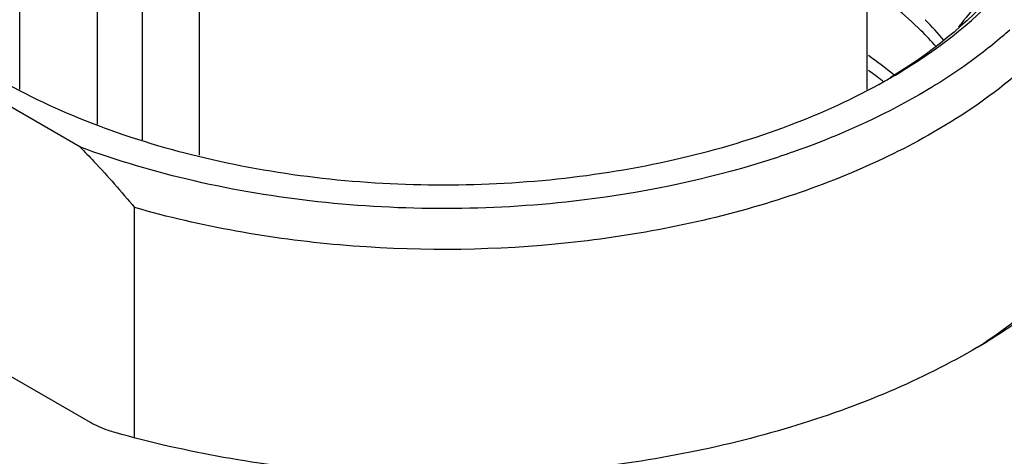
# Model space of a CAD drawing. Header units: inches. Extents: x 0 to 34, y 0 to 22.
# Tile 84 of 103: x 29.573 to 29.95, y 18.556 to 18.723. Entities that reach past the tile are written whole.
import ezdxf

# ---------------------------------------------------------------- set-up
doc = ezdxf.new("R2010")
doc.units = ezdxf.units.IN
doc.header["$LTSCALE"] = 1.87
doc.header["$MEASUREMENT"] = 0
doc.layers.get('0').update_dxf_attribs({"linetype": 'CONTINUOUS'})

msp = doc.modelspace()

# ---------------------------------------------------------------- linework, layer by layer
at = {"color": 7, "linetype": 'CONTINUOUS'}
for p, q in [((29.5728443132, 18.6962428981), (29.5728443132, 18.8380147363)), ((29.8976474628, 18.6962320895), (29.8976474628, 18.8380147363)), ((29.619714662, 18.8034551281), (29.619714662, 18.6768607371)), ((29.6025889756, 18.6829238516), (29.6025889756, 18.7839236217)), ((29.6415633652, 18.7614202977), (29.6415633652, 18.6709942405)), ((29.5958772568, 18.6741663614), (29.5182772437, 18.7189716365)), ((29.9038677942, 18.6992915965), (29.9035242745, 18.6995561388)), ((29.6168011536, 18.5626813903), (29.6168011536, 18.6509499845)), ((29.5999160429, 18.5684881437), (29.483615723, 18.6356384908)), ((29.9434610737, 18.5996193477), (29.9432902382, 18.5995059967))]:
    msp.add_line(p, q, dxfattribs=at)
for centre, radius, start, end in [((29.8257591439, 18.6308878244), 0.1317308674, 39.6470325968, 44.3655426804), ((29.8357834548, 18.84851047), 0.1741737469, 310.7176236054, 312.0272327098), ((29.7966446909, 18.5662968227), 0.1753745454, 50.6451101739, 54.6371497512), ((29.7955388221, 18.5589380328), 0.1772972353, 52.4781089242, 54.637407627), ((29.7914267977, 18.8998187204), 0.2300532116, 299.3992519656, 299.995606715), ((29.8122573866, 18.7971961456), 0.2371729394, 302.5808121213, 303.5371866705), ((29.8063544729, 18.8253397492), 0.2642925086, 300.3761537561, 301.2775256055)]:
    msp.add_arc(centre, radius, start, end, dxfattribs=at)
for points, knots in [([(30.0009937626, 18.7883061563), (30.0009936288, 18.7832748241), (30.0001190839, 18.7730962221), (29.994832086, 18.7526903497), (29.9812598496, 18.7276699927), (29.9559821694, 18.701116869), (29.9348232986, 18.6865433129), (29.9231581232, 18.6798079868)], [0, 0, 0, 0, 0.1081648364, 0.2183691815, 0.4513743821, 0.7104185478, 1, 1, 1, 1]), ([(30.0010270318, 18.7769204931), (30.0060708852, 18.769842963), (30.0146218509, 18.7551310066), (30.022079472, 18.7312118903), (30.0234145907, 18.7068040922), (30.0185589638, 18.6825940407), (30.0077247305, 18.6592070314), (29.9912727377, 18.6371295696), (29.969624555, 18.6167552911), (29.952699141, 18.6050044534), (29.9435708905, 18.5994588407)], [0, 0, 0, 0, 0.122538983, 0.2379200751, 0.3500742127, 0.4635348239, 0.5825846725, 0.7105318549, 0.8494046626, 1, 1, 1, 1]), ([(29.9064381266, 18.7005779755), (29.9119386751, 18.7037532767), (29.9316502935, 18.7162471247), (29.9493283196, 18.7324372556), (29.9591938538, 18.7462964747)], [0, 0, 0, 0, 0.2718488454, 1, 1, 1, 1]), ([(29.9569625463, 18.7475640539), (29.9541207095, 18.7431000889), (29.9403022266, 18.7245487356), (29.9217208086, 18.7099318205), (29.9065335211, 18.7006976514)], [0, 0, 0, 0, 0.2294191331, 1, 1, 1, 1]), ([(29.9502700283, 18.747828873), (29.9492392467, 18.7454186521), (29.9445078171, 18.7355641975), (29.9381143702, 18.7265465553), (29.9326655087, 18.7202846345)], [0, 0, 0, 0, 0.2400078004, 1, 1, 1, 1]), ([(29.9241091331, 18.7127397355), (29.9222661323, 18.7148067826), (29.9142980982, 18.7231886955), (29.9053159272, 18.7305793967), (29.8981493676, 18.7356694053)], [0, 0, 0, 0, 0.2395727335, 1, 1, 1, 1]), ([(29.9494024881, 18.7164983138), (29.9470410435, 18.7144656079), (29.9369895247, 18.7062650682), (29.9261228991, 18.6990845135), (29.9175903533, 18.6941579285)], [0, 0, 0, 0, 0.2402601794, 1, 1, 1, 1]), ([(30.011098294, 18.7070861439), (30.0112545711, 18.7022137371), (30.0107840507, 18.6923613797), (30.0077238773, 18.6777260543), (30.00234652, 18.6633361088), (29.9947123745, 18.6493221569), (29.9848968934, 18.6357960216), (29.968607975, 18.6181067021), (29.9539766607, 18.6066031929), (29.9434610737, 18.5996193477)], [0, 0, 0, 0, 0.1103240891, 0.2221118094, 0.3370823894, 0.4567166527, 0.5821842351, 0.7143186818, 1, 1, 1, 1]), ([(29.5661439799, 18.6993857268), (29.577808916, 18.692813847), (29.6032194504, 18.6812275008), (29.644475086, 18.66891201), (29.6890269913, 18.661336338), (29.7352539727, 18.6587821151), (29.7814807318, 18.6613383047), (29.8260326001, 18.66891538), (29.8672860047, 18.6812333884), (29.8926950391, 18.6928198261), (29.9043581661, 18.6993917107)], [0, 0, 0, 0, 0.1144848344, 0.2377155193, 0.3672275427, 0.5000061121, 0.6327843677, 0.7622957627, 0.8855286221, 1, 1, 1, 1]), ([(29.9175903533, 18.6941579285), (29.9139228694, 18.6920403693), (29.8984227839, 18.6836245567), (29.8821029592, 18.6767535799), (29.8694653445, 18.6723057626)], [0, 0, 0, 0, 0.240178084, 1, 1, 1, 1]), ([(29.9231581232, 18.6798079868), (29.9130297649, 18.6739599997), (29.8912441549, 18.6633225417), (29.8432701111, 18.646459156), (29.7773171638, 18.63437364), (29.6961768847, 18.6341048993), (29.642429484, 18.6435824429), (29.6168011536, 18.6509499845)], [0, 0, 0, 0, 0.1114414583, 0.2302739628, 0.483758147, 0.7459060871, 1, 1, 1, 1]), ([(29.5958772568, 18.6741663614), (29.5976910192, 18.672347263), (29.6049434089, 18.6648635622), (29.6118068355, 18.6570082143), (29.6168011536, 18.6509499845)], [0, 0, 0, 0, 0.2465215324, 1, 1, 1, 1]), ([(29.7852000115, 18.6533685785), (29.7689251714, 18.6515129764), (29.7361307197, 18.649650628), (29.6873366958, 18.6522277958), (29.6402521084, 18.6600523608), (29.6101707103, 18.668865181), (29.5958772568, 18.6741663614)], [0, 0, 0, 0, 0.2558967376, 0.5119089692, 0.7618413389, 1, 1, 1, 1]), ([(29.8694653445, 18.6723057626), (29.862900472, 18.6699952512), (29.8354130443, 18.6612845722), (29.8069231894, 18.6558453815), (29.7852000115, 18.6533685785)], [0, 0, 0, 0, 0.2414555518, 1, 1, 1, 1]), ([(29.94000052, 18.5973282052), (29.9291361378, 18.5909596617), (29.9057395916, 18.5793599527), (29.8678627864, 18.5658073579), (29.8268291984, 18.5557829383), (29.7836185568, 18.5495266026), (29.7392554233, 18.5471847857), (29.6947955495, 18.5488140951), (29.6513042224, 18.5543740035), (29.6230604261, 18.5607455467), (29.6093662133, 18.5645978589)], [0, 0, 0, 0, 0.1110358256, 0.2295198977, 0.3540414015, 0.4828398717, 0.6139294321, 0.7452098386, 0.8745715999, 1, 1, 1, 1]), ([(29.6093662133, 18.5645978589), (29.6085038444, 18.5648396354), (29.605247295, 18.5658536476), (29.6020931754, 18.5672277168), (29.5999160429, 18.5684881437)], [0, 0, 0, 0, 0.2625461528, 1, 1, 1, 1])]:
    msp.add_open_spline(points, degree=3, knots=knots, dxfattribs=at)

doc.saveas('drawing.dxf')
